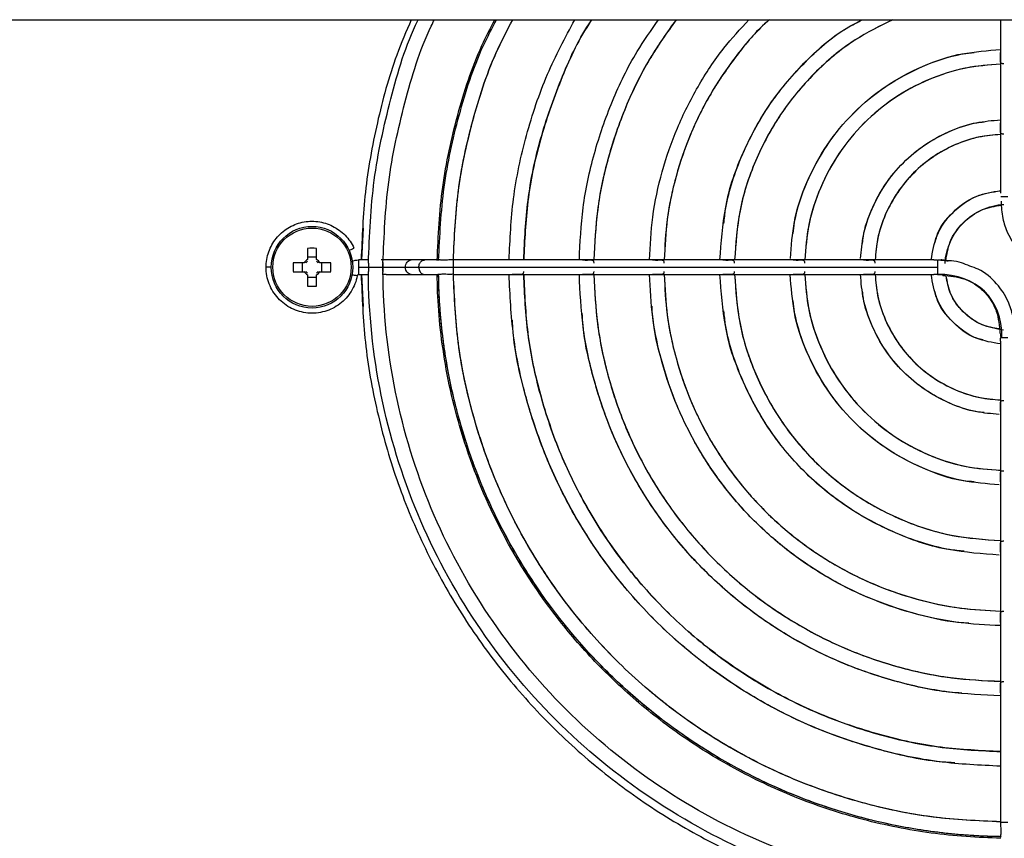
# Model space of a CAD drawing. Header units: millimetres. Extents: x 155400 to 158181, y 110641 to 115017.
# Tile 11 of 126: x 157076 to 157190, y 111559 to 111655. Entities that reach past the tile are written whole.
import ezdxf

# ---------------------------------------------------------------- set-up
doc = ezdxf.new("R2010")
doc.units = ezdxf.units.MM

msp = doc.modelspace()

# ---------------------------------------------------------------- linework, layer by layer
at = {"color": 7, "linetype": 'Continuous', "lineweight": 25}
for p, q in [((156923.79, 111654.73), (157217.36, 111654.73)), ((157189.72, 111654.73), (157189.72, 111642.73)), ((157189.72, 111642.73), (157189.72, 111634.54)), ((157115.52, 111630.48), (157115.32, 111626.78)), ((157109.05, 111628.12), (157109.05, 111626.83)), ((157110.08, 111626.83), (157110.08, 111628.12)), ((157110.08, 111627.08), (157109.05, 111627.08)), ((157116.15, 111626.78), (157114.98, 111626.78)), ((157121.13, 111626.78), (157117.63, 111626.78)), ((157122.7, 111626.78), (157121.13, 111626.78)), ((157123.43, 111626.78), (157122.7, 111626.78)), ((157123.96, 111626.78), (157123.43, 111626.78)), ((157124.1, 111626.78), (157123.96, 111626.78)), ((157126, 111626.78), (157125.69, 111626.78)), ((157132.86, 111626.78), (157126, 111626.78)), ((157141.04, 111626.78), (157132.86, 111626.78)), ((157149.22, 111626.78), (157141.04, 111626.78)), ((157157.4, 111626.78), (157149.22, 111626.78)), ((157165.58, 111626.78), (157157.4, 111626.78)), ((157173.77, 111626.78), (157165.58, 111626.78)), ((157181.97, 111626.78), (157173.77, 111626.78)), ((157183.11, 111626.74), (157183.61, 111626.63)), ((157108.67, 111626.44), (157107.38, 111626.44)), ((157108.42, 111626.44), (157108.42, 111625.41)), ((157111.76, 111626.44), (157110.47, 111626.44)), ((157110.72, 111625.41), (157110.72, 111626.44)), ((157114.98, 111625.93), (157116.14, 111625.93)), ((157117.81, 111625.93), (157117.82, 111625.93)), ((157120.44, 111625.93), (157122.01, 111625.93)), ((157126, 111625.93), (157182.4, 111625.93)), ((157107.38, 111625.41), (157108.67, 111625.41)), ((157109.05, 111625.03), (157109.05, 111623.74)), ((157109.05, 111624.77), (157110.08, 111624.77)), ((157110.08, 111623.74), (157110.08, 111625.03)), ((157110.47, 111625.41), (157111.76, 111625.41)), ((157114.98, 111625.08), (157116.15, 111625.08)), ((157115.32, 111625.08), (157115.52, 111621.37)), ((157118.19, 111625.09), (157117.82, 111625.08)), ((157118.19, 111625.08), (157121.13, 111625.08)), ((157121.13, 111625.08), (157122.7, 111625.08)), ((157122.7, 111625.08), (157123.83, 111625.08)), ((157123.83, 111625.08), (157123.97, 111625.08)), ((157123.97, 111625.08), (157124.12, 111625.08)), ((157124.12, 111625.08), (157124.35, 111625.08)), ((157126, 111625.08), (157132.86, 111625.08)), ((157132.86, 111625.08), (157141.04, 111625.08)), ((157141.04, 111625.08), (157149.22, 111625.08)), ((157149.22, 111625.08), (157157.4, 111625.08)), ((157157.4, 111625.08), (157165.58, 111625.08)), ((157165.58, 111625.08), (157173.77, 111625.08)), ((157173.77, 111625.08), (157181.97, 111625.08)), ((157189.72, 111617.32), (157189.72, 111609.12)), ((157189.72, 111609.12), (157189.72, 111600.94)), ((157189.72, 111600.94), (157189.72, 111592.75)), ((157189.72, 111592.75), (157189.72, 111584.57)), ((157189.72, 111584.57), (157189.72, 111576.4)), ((157189.72, 111576.4), (157189.72, 111568.21)), ((157189.72, 111568.21), (157189.72, 111561.36)), ((157189.72, 111561.36), (157189.72, 111561.04))]:
    msp.add_line(p, q, dxfattribs=at)
for radius in [4.75, 4.56]:
    msp.add_circle((157109.57, 111625.93), radius, dxfattribs=at)
for centre, radius, start, end in [((157109.57, 111610.52), 17.61, 88.3239, 91.6761), ((157109.57, 111625.93), 1.04, 119.7494, 150.2506), ((157109.57, 111625.93), 1.04, 29.7494, 60.2506), ((157124.98, 111625.93), 17.61, 178.3239, 181.6761), ((157109.57, 111625.93), 0.875, 126.0664, 143.9336), ((157109.57, 111625.93), 0.875, 36.0664, 53.9336), ((157094.16, 111625.93), 17.61, 358.3239, 1.6761), ((157109.57, 111625.93), 1.04, 209.7494, 240.2506), ((157109.57, 111625.93), 0.875, 216.0664, 233.9336), ((157109.57, 111625.93), 1.04, 299.7494, 330.2506), ((157109.57, 111625.93), 0.875, 306.0664, 323.9336), ((157109.57, 111641.34), 17.61, 268.3239, 271.6761)]:
    msp.add_arc(centre, radius, start, end, dxfattribs=at)
for points, knots in [([(157121.12, 111654.73), (157120.54, 111653.37), (157118.87, 111649.49), (157117.07, 111642.76), (157115.6, 111634.78), (157115.4, 111629.41), (157115.29, 111626.78)], [0, 0, 0, 0, 0.154858, 0.440085, 0.725311, 1, 1, 1, 1]), ([(157116.13, 111626.41), (157116.26, 111629.63), (157116.53, 111636.08), (157118.64, 111645.52), (157120.47, 111651.79), (157121.91, 111654.7), (157121.93, 111654.73)], [0, 0, 0, 0, 0.332145, 0.664289, 0.996434, 1, 1, 1, 1]), ([(157117.83, 111626.41), (157117.96, 111629.56), (157118.22, 111635.86), (157120.28, 111645.08), (157122.16, 111651.43), (157123.7, 111654.49), (157123.82, 111654.73)], [0, 0, 0, 0, 0.3237854, 0.6475708, 0.9713562, 1, 1, 1, 1]), ([(157124.14, 111626.73), (157124.27, 111629.58), (157124.55, 111635.29), (157126.41, 111643.67), (157128.5, 111650.21), (157130.33, 111653.74), (157130.85, 111654.73)], [0, 0, 0, 0, 0.2946124, 0.5895335, 0.8841344, 1, 1, 1, 1]), ([(157124.31, 111626.72), (157124.44, 111629.57), (157124.72, 111635.27), (157126.57, 111643.62), (157128.66, 111650.17), (157130.51, 111653.72), (157131.04, 111654.73)], [0, 0, 0, 0, 0.293861, 0.587723, 0.881584, 1, 1, 1, 1]), ([(157126.03, 111626.76), (157126.15, 111629.43), (157126.39, 111634.9), (157128.16, 111642.98), (157130.31, 111649.7), (157132.27, 111653.45), (157132.93, 111654.73)], [0, 0, 0, 0, 0.275666, 0.563448, 0.85123, 1, 1, 1, 1]), ([(157126.03, 111626.76), (157126.15, 111629.39), (157126.38, 111634.83), (157128.13, 111642.89), (157130.28, 111649.65), (157132.25, 111653.43), (157132.93, 111654.73)], [0, 0, 0, 0, 0.2716041, 0.5602083, 0.8488126, 1, 1, 1, 1]), ([(157132.51, 111626.78), (157132.62, 111629.16), (157132.84, 111634.05), (157134.41, 111641.31), (157136.75, 111648.33), (157139.04, 111652.64), (157140.15, 111654.73)], [0, 0, 0, 0, 0.244178, 0.500951, 0.757723, 1, 1, 1, 1]), ([(157134.21, 111626.78), (157134.32, 111629.09), (157134.54, 111633.83), (157136.03, 111640.88), (157138.47, 111647.76), (157140.56, 111652.41), (157142.03, 111654.58), (157142.13, 111654.73)], [0, 0, 0, 0, 0.235771, 0.484093, 0.732415, 0.980737, 1, 1, 1, 1]), ([(157142.13, 111654.73), (157142.02, 111654.56), (157140.53, 111652.37), (157138.44, 111647.69), (157136, 111640.79), (157134.53, 111633.76), (157134.32, 111629.05), (157134.21, 111626.78)], [0, 0, 0, 0, 0.020879, 0.270025, 0.519171, 0.768317, 1, 1, 1, 1]), ([(157140.69, 111626.78), (157140.78, 111628.8), (157140.98, 111632.98), (157142.32, 111639.2), (157144.43, 111645.3), (157146.96, 111650.54), (157149.06, 111653.52), (157149.92, 111654.73)], [0, 0, 0, 0, 0.2033854, 0.4191082, 0.634831, 0.8505538, 1, 1, 1, 1]), ([(157151.96, 111654.73), (157150.9, 111653.24), (157148.64, 111650.05), (157146, 111644.65), (157143.96, 111638.75), (157142.68, 111632.76), (157142.48, 111628.73), (157142.39, 111626.78)], [0, 0, 0, 0, 0.182883, 0.390233, 0.597583, 0.804932, 1, 1, 1, 1]), ([(157151.95, 111654.73), (157150.89, 111653.23), (157148.61, 111650.02), (157145.97, 111644.58), (157143.93, 111638.66), (157142.66, 111632.69), (157142.48, 111628.69), (157142.39, 111626.78)], [0, 0, 0, 0, 0.18439, 0.392565, 0.60074, 0.808915, 1, 1, 1, 1]), ([(157148.87, 111626.78), (157148.95, 111628.45), (157149.12, 111631.91), (157150.24, 111637.07), (157151.99, 111642.17), (157154.42, 111646.99), (157157.21, 111651.24), (157159.43, 111653.65), (157160.44, 111654.73)], [0, 0, 0, 0, 0.161809, 0.335531, 0.509253, 0.682975, 0.856697, 1, 1, 1, 1]), ([(157162.83, 111654.73), (157162.64, 111654.57), (157161.15, 111653.28), (157158.8, 111650.4), (157155.88, 111646.15), (157153.57, 111641.51), (157151.89, 111636.63), (157150.81, 111631.69), (157150.65, 111628.37), (157150.57, 111626.78)], [0, 0, 0, 0, 0.023915, 0.188559, 0.353203, 0.517846, 0.68249, 0.847134, 1, 1, 1, 1]), ([(157162.82, 111654.73), (157162.63, 111654.57), (157161.14, 111653.28), (157158.78, 111650.39), (157155.85, 111646.11), (157153.54, 111641.45), (157151.86, 111636.54), (157150.8, 111631.62), (157150.64, 111628.33), (157150.57, 111626.78)], [0, 0, 0, 0, 0.023796, 0.189228, 0.354659, 0.520091, 0.685523, 0.850955, 1, 1, 1, 1]), ([(157157.06, 111626.78), (157157.2, 111628.81), (157157.5, 111632.99), (157159.49, 111639.07), (157162.55, 111644.8), (157166.72, 111649.76), (157170.49, 111653.12), (157173.01, 111654.42), (157173.62, 111654.73)], [0, 0, 0, 0, 0.179304, 0.369506, 0.559708, 0.74991, 0.940112, 1, 1, 1, 1]), ([(157157.53, 111631.01), (157157.58, 111631.58), (157157.82, 111634.31), (157159.5, 111639), (157162.52, 111644.77), (157166.73, 111649.75), (157170.51, 111653.13), (157173.03, 111654.43), (157173.62, 111654.73)], [0, 0, 0, 0, 0.058082, 0.276696, 0.495309, 0.713923, 0.932537, 1, 1, 1, 1]), ([(157177.17, 111654.73), (157175.67, 111653.99), (157172.34, 111652.34), (157167.92, 111648.58), (157163.98, 111643.84), (157161.07, 111638.42), (157159.18, 111632.66), (157158.9, 111628.7), (157158.76, 111626.78)], [0, 0, 0, 0, 0.141801, 0.31554, 0.48928, 0.663019, 0.836758, 1, 1, 1, 1]), ([(157177.17, 111654.73), (157175.68, 111654), (157172.35, 111652.35), (157167.91, 111648.58), (157163.95, 111643.82), (157161.03, 111638.35), (157159.16, 111632.6), (157158.9, 111628.66), (157158.77, 111626.78)], [0, 0, 0, 0, 0.140839, 0.315591, 0.490343, 0.665095, 0.839847, 1, 1, 1, 1]), ([(157165.26, 111626.95), (157165.37, 111628.39), (157165.6, 111631.44), (157167.09, 111635.92), (157169.4, 111640.22), (157172.52, 111643.99), (157176.28, 111647.1), (157180.58, 111649.42), (157185.11, 111650.91), (157188.23, 111651.15), (157189.72, 111651.26)], [0, 0, 0, 0, 0.11369, 0.2417, 0.36971, 0.49772, 0.62573, 0.75374, 0.88175, 1, 1, 1, 1]), ([(157165.59, 111629.85), (157165.63, 111630.28), (157165.82, 111632.33), (157167.09, 111635.85), (157169.38, 111640.19), (157172.52, 111643.98), (157176.31, 111647.13), (157180.65, 111649.41), (157184.17, 111650.68), (157186.22, 111650.87), (157186.65, 111650.91)], [0, 0, 0, 0, 0.040148, 0.193432, 0.346716, 0.5, 0.653284, 0.806568, 0.959852, 1, 1, 1, 1]), ([(157190.09, 111649.61), (157190.04, 111649.61), (157189.95, 111649.61), (157189.84, 111649.63), (157189.77, 111649.7), (157189.73, 111649.79), (157189.72, 111649.93), (157189.73, 111650.1), (157189.73, 111650.29), (157189.74, 111650.45), (157189.73, 111650.61), (157189.73, 111650.78), (157189.73, 111650.88), (157189.73, 111650.92)], [0, 0, 0, 0, 0.092756, 0.182571, 0.274218, 0.372182, 0.452656, 0.557687, 0.677337, 0.743493, 0.813027, 0.929108, 1, 1, 1, 1]), ([(157189.72, 111649.56), (157188.34, 111649.46), (157185.45, 111649.23), (157181.23, 111647.84), (157177.23, 111645.68), (157173.73, 111642.78), (157170.83, 111639.27), (157168.67, 111635.27), (157167.27, 111631.05), (157167.05, 111628.16), (157166.94, 111626.78)], [0, 0, 0, 0, 0.117164, 0.244776, 0.372388, 0.5, 0.627612, 0.755224, 0.882836, 1, 1, 1, 1]), ([(157189.72, 111649.56), (157188.38, 111649.46), (157185.51, 111649.25), (157181.3, 111647.87), (157177.26, 111645.7), (157173.72, 111642.78), (157170.8, 111639.24), (157168.63, 111635.2), (157167.25, 111630.99), (157167.04, 111628.13), (157166.95, 111626.78)], [0, 0, 0, 0, 0.114102, 0.242735, 0.371367, 0.5, 0.628633, 0.757265, 0.885898, 1, 1, 1, 1]), ([(157173.44, 111626.95), (157173.52, 111627.85), (157173.69, 111629.84), (157174.69, 111632.77), (157176.25, 111635.64), (157178.34, 111638.17), (157180.86, 111640.25), (157183.73, 111641.81), (157186.72, 111642.83), (157188.76, 111643), (157189.72, 111643.08)], [0, 0, 0, 0, 0.107864, 0.23742, 0.366977, 0.496534, 0.62609, 0.755647, 0.885204, 1, 1, 1, 1]), ([(157173.66, 111628.7), (157173.69, 111628.98), (157173.82, 111630.35), (157174.68, 111632.7), (157176.22, 111635.62), (157178.34, 111638.16), (157180.89, 111640.28), (157183.8, 111641.82), (157186.15, 111642.68), (157187.52, 111642.82), (157187.8, 111642.84)], [0, 0, 0, 0, 0.039099, 0.192733, 0.346366, 0.5, 0.653634, 0.807267, 0.960901, 1, 1, 1, 1]), ([(157190.09, 111641.43), (157190.04, 111641.43), (157189.95, 111641.42), (157189.84, 111641.45), (157189.77, 111641.51), (157189.73, 111641.61), (157189.72, 111641.75), (157189.73, 111641.92), (157189.73, 111642.1), (157189.74, 111642.27), (157189.73, 111642.43), (157189.73, 111642.6), (157189.73, 111642.7), (157189.73, 111642.73)], [0, 0, 0, 0, 0.094792, 0.18675, 0.277257, 0.372375, 0.4528, 0.558004, 0.677792, 0.743943, 0.814938, 0.929648, 1, 1, 1, 1]), ([(157189.72, 111641.38), (157188.88, 111641.3), (157187.05, 111641.14), (157184.38, 111640.23), (157181.81, 111638.83), (157179.55, 111636.96), (157177.67, 111634.69), (157176.27, 111632.12), (157175.36, 111629.45), (157175.2, 111627.63), (157175.12, 111626.78)], [0, 0, 0, 0, 0.112705, 0.241804, 0.370902, 0.5, 0.629098, 0.758196, 0.887295, 1, 1, 1, 1]), ([(157189.72, 111641.37), (157188.91, 111641.31), (157187.11, 111641.16), (157184.45, 111640.27), (157181.83, 111638.86), (157179.54, 111636.96), (157177.64, 111634.67), (157176.23, 111632.06), (157175.34, 111629.39), (157175.19, 111627.59), (157175.13, 111626.78)], [0, 0, 0, 0, 0.10791, 0.238607, 0.369303, 0.5, 0.630697, 0.761393, 0.89209, 1, 1, 1, 1]), ([(157181.65, 111626.78), (157181.81, 111627.74), (157182.15, 111629.81), (157184.07, 111632.43), (157186.7, 111634.35), (157188.76, 111634.69), (157189.72, 111634.85)], [0, 0, 0, 0, 0.2347266, 0.5, 0.7652734, 1, 1, 1, 1]), ([(157182.13, 111628.79), (157182.18, 111629.04), (157182.45, 111630.4), (157184.11, 111632.42), (157186.71, 111634.37), (157188.78, 111634.68), (157189.72, 111634.83)], [0, 0, 0, 0, 0.0739944, 0.3996508, 0.7253072, 1, 1, 1, 1]), ([(157190.57, 111634.11), (157190.48, 111634.11), (157190.38, 111634.11), (157190.19, 111634.11), (157190.1, 111634.11), (157189.87, 111634.11), (157189.77, 111634.11), (157189.74, 111634.11)], [0, 0, 0, 0, 0.25, 0.25, 0.5, 0.5, 1, 1, 1, 1]), ([(157189.78, 111633.61), (157189.82, 111632.94), (157189.89, 111631.67), (157190.57, 111629.68), (157191.83, 111627.7), (157193.48, 111626.32), (157194.68, 111625.9), (157195.01, 111625.79)], [0, 0, 0, 0, 0.199525, 0.377271, 0.622704, 0.894615, 1, 1, 1, 1]), ([(157183.26, 111626.38), (157183.31, 111627.26), (157183.53, 111628.13), (157184.26, 111629.74), (157184.77, 111630.48), (157186.02, 111631.73), (157186.76, 111632.25), (157188.37, 111632.97), (157189.24, 111633.19), (157190.12, 111633.24)], [0, 0, 0, 0, 0.25, 0.25, 0.5, 0.5, 0.75, 0.75, 1, 1, 1, 1]), ([(157183.35, 111626.68), (157183.47, 111627.43), (157183.73, 111629.09), (157185.29, 111631.21), (157187.42, 111632.77), (157189.07, 111633.03), (157189.83, 111633.15)], [0, 0, 0, 0, 0.226497, 0.499583, 0.772668, 1, 1, 1, 1]), ([(157104.22, 111625.93), (157104.22, 111626.53), (157104.33, 111627.14), (157104.73, 111628.28), (157105.03, 111628.81), (157105.79, 111629.75), (157106.25, 111630.16), (157107.27, 111630.8), (157107.84, 111631.03), (157109.02, 111631.28), (157109.64, 111631.31), (157110.84, 111631.16), (157111.42, 111630.98), (157112.51, 111630.44), (157113, 111630.08), (157113.84, 111629.21), (157114.19, 111628.71), (157114.44, 111628.16)], [0, 0, 0, 0, 0.125, 0.125, 0.25, 0.25, 0.375, 0.375, 0.5, 0.5, 0.625, 0.625, 0.75, 0.75, 0.875, 0.875, 1, 1, 1, 1]), ([(157113.89, 111627.9), (157114.05, 111627.98), (157114.19, 111628.04), (157114.38, 111628.13), (157114.44, 111628.16), (157114.44, 111628.16)], [0, 0, 0, 0, 0.5, 0.5, 1, 1, 1, 1]), ([(157114.98, 111626.78), (157114.98, 111626.78), (157114.98, 111626.69), (157114.98, 111626.37), (157114.98, 111626.15), (157114.98, 111625.93)], [0, 0, 0, 0, 0.5, 0.5, 1, 1, 1, 1]), ([(157120.44, 111625.93), (157120.44, 111626.15), (157120.51, 111626.37), (157120.77, 111626.69), (157120.95, 111626.78), (157121.13, 111626.78)], [0, 0, 0, 0, 0.5, 0.5, 1, 1, 1, 1]), ([(157122.01, 111625.93), (157122.01, 111626), (157122.02, 111626.15), (157122.09, 111626.36), (157122.2, 111626.54), (157122.35, 111626.67), (157122.52, 111626.76), (157122.64, 111626.77), (157122.7, 111626.78)], [0, 0, 0, 0, 0.166987, 0.333974, 0.500961, 0.667948, 0.834935, 1, 1, 1, 1]), ([(157125.69, 111626.78), (157125.67, 111626.78), (157125.61, 111626.78), (157125.44, 111626.77), (157125.22, 111626.75), (157124.99, 111626.74), (157124.83, 111626.74), (157124.68, 111626.75), (157124.55, 111626.76), (157124.44, 111626.78), (157124.37, 111626.78), (157124.32, 111626.77), (157124.31, 111626.74), (157124.31, 111626.72)], [0, 0, 0, 0, 0.037842, 0.12659, 0.300498, 0.388116, 0.474378, 0.561154, 0.650309, 0.738239, 0.825117, 0.913876, 1, 1, 1, 1]), ([(157126, 111626.77), (157126, 111626.77), (157126, 111626.78), (157126, 111626.73), (157126, 111626.61), (157126, 111626.42), (157126, 111626.18), (157126, 111626.01), (157126, 111625.93)], [0, 0, 0, 0, 0.0390197, 0.2312157, 0.4234118, 0.6156079, 0.8078039, 1, 1, 1, 1]), ([(157141.04, 111626.78), (157141.08, 111626.78), (157141.18, 111626.78), (157141.35, 111626.77), (157141.51, 111626.76), (157141.68, 111626.77), (157141.86, 111626.77), (157142.03, 111626.78), (157142.17, 111626.77), (157142.26, 111626.73), (157142.33, 111626.66), (157142.36, 111626.55), (157142.36, 111626.46), (157142.36, 111626.41)], [0, 0, 0, 0, 0.071557, 0.188898, 0.257177, 0.323633, 0.442845, 0.547989, 0.628694, 0.723418, 0.814463, 0.906014, 1, 1, 1, 1]), ([(157149.22, 111626.78), (157149.26, 111626.78), (157149.36, 111626.78), (157149.53, 111626.77), (157149.69, 111626.76), (157149.86, 111626.77), (157150.04, 111626.77), (157150.21, 111626.78), (157150.35, 111626.77), (157150.44, 111626.73), (157150.51, 111626.66), (157150.54, 111626.55), (157150.54, 111626.46), (157150.54, 111626.41)], [0, 0, 0, 0, 0.071439, 0.188544, 0.257071, 0.323422, 0.442775, 0.54794, 0.628648, 0.723382, 0.814421, 0.905962, 1, 1, 1, 1]), ([(157157.4, 111626.78), (157157.44, 111626.78), (157157.54, 111626.78), (157157.71, 111626.77), (157157.87, 111626.76), (157158.04, 111626.77), (157158.22, 111626.77), (157158.39, 111626.78), (157158.52, 111626.77), (157158.62, 111626.73), (157158.69, 111626.66), (157158.72, 111626.55), (157158.72, 111626.46), (157158.72, 111626.41)], [0, 0, 0, 0, 0.071265, 0.188001, 0.256915, 0.323135, 0.442671, 0.547873, 0.628581, 0.723329, 0.814358, 0.905884, 1, 1, 1, 1]), ([(157165.58, 111626.78), (157165.62, 111626.78), (157165.72, 111626.78), (157165.89, 111626.77), (157166.05, 111626.76), (157166.22, 111626.77), (157166.4, 111626.77), (157166.57, 111626.78), (157166.71, 111626.77), (157166.8, 111626.73), (157166.87, 111626.66), (157166.9, 111626.55), (157166.9, 111626.46), (157166.9, 111626.41)], [0, 0, 0, 0, 0.070982, 0.187069, 0.256662, 0.322736, 0.442503, 0.547773, 0.628472, 0.723246, 0.814253, 0.905754, 1, 1, 1, 1]), ([(157173.77, 111626.78), (157173.81, 111626.78), (157173.91, 111626.78), (157174.07, 111626.77), (157174.23, 111626.76), (157174.4, 111626.77), (157174.59, 111626.77), (157174.76, 111626.78), (157174.89, 111626.77), (157174.99, 111626.73), (157175.05, 111626.66), (157175.08, 111626.55), (157175.08, 111626.46), (157175.08, 111626.41)], [0, 0, 0, 0, 0.070444, 0.18514, 0.256184, 0.322249, 0.442181, 0.54762, 0.628269, 0.723094, 0.814049, 0.90549, 1, 1, 1, 1]), ([(157181.97, 111626.78), (157182, 111626.78), (157182.09, 111626.78), (157182.24, 111626.77), (157182.35, 111626.77), (157182.4, 111626.76)], [0, 0, 0, 0, 0.232213, 0.716922, 1, 1, 1, 1]), ([(157183.11, 111626.74), (157183.09, 111626.74), (157183.06, 111626.75), (157183, 111626.76), (157182.94, 111626.77), (157182.87, 111626.77), (157182.76, 111626.77), (157182.6, 111626.76), (157182.46, 111626.76), (157182.4, 111626.76)], [0, 0, 0, 0, 0.101266, 0.200723, 0.299693, 0.399357, 0.500773, 0.751589, 1, 1, 1, 1]), ([(157182.4, 111626.76), (157182.4, 111626.73), (157182.4, 111626.58), (157182.4, 111626.32), (157182.4, 111626.13), (157182.4, 111626.03), (157182.4, 111625.93)], [0, 0, 0, 0, 0.5, 0.75, 0.75, 1, 1, 1, 1]), ([(157186.14, 111626.07), (157185.82, 111626.2), (157184.76, 111626.66), (157183.59, 111626.7), (157182.77, 111626.73)], [0, 0, 0, 0, 0.2948765, 1, 1, 1, 1]), ([(157114.84, 111624.95), (157114.72, 111624.31), (157114.47, 111623.68), (157113.78, 111622.56), (157113.33, 111622.06), (157112.28, 111621.26), (157111.68, 111620.96), (157110.41, 111620.6), (157109.74, 111620.54), (157108.43, 111620.66), (157107.78, 111620.84), (157106.6, 111621.43), (157106.07, 111621.83), (157105.18, 111622.81), (157104.82, 111623.38), (157104.35, 111624.61), (157104.22, 111625.27), (157104.22, 111625.93)], [0, 0, 0, 0, 0.125, 0.125, 0.25, 0.25, 0.375, 0.375, 0.5, 0.5, 0.625, 0.625, 0.75, 0.75, 0.875, 0.875, 1, 1, 1, 1]), ([(157104.82, 111625.93), (157104.65, 111625.93), (157104.5, 111625.93), (157104.28, 111625.93), (157104.22, 111625.93), (157104.22, 111625.93)], [0, 0, 0, 0, 0.5, 0.5, 1, 1, 1, 1]), ([(157114.98, 111625.93), (157114.98, 111625.71), (157114.98, 111625.48), (157114.98, 111625.17), (157114.98, 111625.08), (157114.98, 111625.08)], [0, 0, 0, 0, 0.5, 0.5, 1, 1, 1, 1]), ([(157116.13, 111626.41), (157116.13, 111626.39), (157116.13, 111626.34), (157116.13, 111626.26), (157116.13, 111626.17), (157116.14, 111626.06), (157116.14, 111625.97), (157116.14, 111625.93)], [0, 0, 0, 0, 0.166888, 0.333046, 0.500145, 0.750806, 1, 1, 1, 1]), ([(157116.14, 111625.93), (157116.14, 111625.9), (157116.14, 111625.84), (157116.13, 111625.76), (157116.13, 111625.66), (157116.13, 111625.55), (157116.13, 111625.48), (157116.13, 111625.45)], [0, 0, 0, 0, 0.166333, 0.332473, 0.500149, 0.750171, 1, 1, 1, 1]), ([(157116.14, 111625.93), (157116.17, 111625.93), (157116.28, 111625.93), (157116.58, 111625.93), (157116.78, 111625.93), (157117.17, 111625.93), (157117.37, 111625.93), (157117.67, 111625.93), (157117.78, 111625.93), (157117.81, 111625.93)], [0, 0, 0, 0, 0.25, 0.25, 0.5, 0.5, 0.75, 0.75, 1, 1, 1, 1]), ([(157117.81, 111625.93), (157117.81, 111625.96), (157117.81, 111626.01), (157117.81, 111626.1), (157117.82, 111626.18), (157117.82, 111626.26), (157117.82, 111626.31), (157117.82, 111626.34)], [0, 0, 0, 0, 0.201126, 0.399609, 0.597527, 0.796974, 1, 1, 1, 1]), ([(157117.82, 111625.52), (157117.82, 111625.54), (157117.82, 111625.59), (157117.82, 111625.67), (157117.81, 111625.76), (157117.81, 111625.84), (157117.81, 111625.9), (157117.81, 111625.93)], [0, 0, 0, 0, 0.2030256, 0.4024728, 0.6003906, 0.7988742, 1, 1, 1, 1]), ([(157117.82, 111625.93), (157118.33, 111625.93), (157118.84, 111625.93), (157119.74, 111625.93), (157120.14, 111625.93), (157120.44, 111625.93)], [0, 0, 0, 0, 0.5, 0.5, 1, 1, 1, 1]), ([(157121.13, 111625.08), (157120.95, 111625.08), (157120.77, 111625.17), (157120.51, 111625.48), (157120.44, 111625.71), (157120.44, 111625.93)], [0, 0, 0, 0, 0.5, 0.5, 1, 1, 1, 1]), ([(157122.01, 111625.93), (157122.46, 111625.93), (157123.06, 111625.93), (157124.45, 111625.93), (157125.22, 111625.93), (157126, 111625.93)], [0, 0, 0, 0, 0.5, 0.5, 1, 1, 1, 1]), ([(157122.01, 111625.93), (157122.01, 111625.85), (157122.02, 111625.7), (157122.09, 111625.5), (157122.2, 111625.32), (157122.35, 111625.18), (157122.52, 111625.09), (157122.64, 111625.08), (157122.7, 111625.08)], [0, 0, 0, 0, 0.166987, 0.333974, 0.500961, 0.667948, 0.834935, 1, 1, 1, 1]), ([(157126, 111625.93), (157126, 111625.84), (157126, 111625.67), (157126, 111625.44), (157126, 111625.25), (157126, 111625.13), (157126, 111625.07), (157126, 111625.08), (157126, 111625.08)], [0, 0, 0, 0, 0.192196, 0.384392, 0.576588, 0.768784, 0.96098, 1, 1, 1, 1]), ([(157191.37, 111618.25), (157191.33, 111618.92), (157191.26, 111620.18), (157190.58, 111622.18), (157189.32, 111624.15), (157187.67, 111625.54), (157186.47, 111625.95), (157186.14, 111626.07)], [0, 0, 0, 0, 0.199525, 0.377271, 0.622704, 0.894615, 1, 1, 1, 1]), ([(157114.24, 111625.06), (157114.41, 111625.03), (157114.56, 111625.01), (157114.78, 111624.97), (157114.84, 111624.95), (157114.84, 111624.95)], [0, 0, 0, 0, 0.5, 0.5, 1, 1, 1, 1]), ([(157114.98, 111625.08), (157114.95, 111625.08), (157114.91, 111625.07), (157114.86, 111625.02), (157114.84, 111624.99), (157114.84, 111624.95)], [0, 0, 0, 0, 0.5, 0.5, 1, 1, 1, 1]), ([(157115.29, 111625.08), (157115.4, 111622.45), (157115.61, 111617.08), (157117.04, 111609.09), (157119.29, 111601.19), (157122.41, 111593.59), (157126.33, 111586.37), (157131.01, 111579.62), (157136.39, 111573.42), (157142.42, 111567.84), (157149.02, 111562.95), (157156.12, 111558.82), (157163.6, 111555.42), (157168.85, 111553.87), (157171.47, 111553.09)], [0, 0, 0, 0, 0.0805024, 0.1640931, 0.2476838, 0.3312745, 0.4148652, 0.4984559, 0.5820466, 0.6656373, 0.7492279, 0.8328186, 0.9164093, 1, 1, 1, 1]), ([(157190.09, 111551.48), (157185.26, 111551.51), (157180.43, 111552.01), (157170.96, 111553.95), (157166.32, 111555.37), (157157.4, 111559.1), (157153.13, 111561.4), (157145.1, 111566.78), (157141.35, 111569.87), (157134.51, 111576.7), (157131.43, 111580.45), (157126.05, 111588.48), (157123.75, 111592.76), (157120.02, 111601.67), (157118.59, 111606.31), (157116.66, 111615.78), (157116.16, 111620.61), (157116.13, 111625.45)], [0, 0, 0, 0, 0.125, 0.125, 0.25, 0.25, 0.375, 0.375, 0.5, 0.5, 0.625, 0.625, 0.75, 0.75, 0.875, 0.875, 1, 1, 1, 1]), ([(157190.07, 111553.18), (157185.35, 111553.21), (157180.64, 111553.71), (157171.39, 111555.6), (157166.85, 111556.99), (157158.14, 111560.63), (157153.97, 111562.88), (157146.13, 111568.14), (157142.46, 111571.15), (157135.79, 111577.83), (157132.78, 111581.49), (157127.52, 111589.34), (157125.27, 111593.51), (157121.63, 111602.22), (157120.24, 111606.76), (157118.35, 111616.01), (157117.86, 111620.73), (157117.83, 111625.45)], [0, 0, 0, 0, 0.125, 0.125, 0.25, 0.25, 0.375, 0.375, 0.5, 0.5, 0.625, 0.625, 0.75, 0.75, 0.875, 0.875, 1, 1, 1, 1]), ([(157189.77, 111559.49), (157187.06, 111559.52), (157184.34, 111559.72), (157178.98, 111560.45), (157176.33, 111560.97), (157171.15, 111562.33), (157168.63, 111563.16), (157163.75, 111565.08), (157161.39, 111566.18), (157156.89, 111568.6), (157154.74, 111569.92), (157150.67, 111572.75), (157148.75, 111574.25), (157145.15, 111577.38), (157143.47, 111579.01), (157140.36, 111582.36), (157138.93, 111584.07), (157134.98, 111589.28), (157132.82, 111592.84), (157129.32, 111599.88), (157127.98, 111603.36), (157125.96, 111610.07), (157125.27, 111613.3), (157124.37, 111619.46), (157124.17, 111622.38), (157124.14, 111625.13)], [0, 0, 0, 0, 0.0625, 0.0625, 0.125, 0.125, 0.1875, 0.1875, 0.25, 0.25, 0.3125, 0.3125, 0.375, 0.375, 0.4375, 0.4375, 0.5, 0.5, 0.625, 0.625, 0.75, 0.75, 0.875, 0.875, 1, 1, 1, 1]), ([(157189.81, 111559.66), (157189.54, 111559.67), (157189.01, 111559.68), (157188.2, 111559.7), (157187.4, 111559.73), (157186.6, 111559.78), (157185.8, 111559.83), (157185.01, 111559.89), (157184.21, 111559.96), (157183.41, 111560.04), (157182.62, 111560.14), (157181.82, 111560.24), (157181.03, 111560.35), (157180.24, 111560.47), (157179.45, 111560.6), (157178.66, 111560.74), (157177.87, 111560.89), (157176.3, 111561.2), (157173.95, 111561.75), (157170.87, 111562.63), (157167.84, 111563.65), (157163.86, 111565.22), (157159.03, 111567.53), (157153.54, 111570.85), (157148.39, 111574.68), (157143.64, 111579), (157139.33, 111583.75), (157135.5, 111588.89), (157132.17, 111594.39), (157129.86, 111599.21), (157128.3, 111603.19), (157127.27, 111606.23), (157126.4, 111609.31), (157125.79, 111611.91), (157125.38, 111614.01), (157125.11, 111615.59), (157124.88, 111617.18), (157124.69, 111618.76), (157124.53, 111620.36), (157124.42, 111621.96), (157124.34, 111623.56), (157124.32, 111624.63), (157124.31, 111625.16)], [0, 0, 0, 0, 0.007834, 0.01566, 0.023479, 0.031292, 0.039101, 0.046907, 0.05471, 0.062512, 0.070314, 0.078118, 0.085923, 0.093733, 0.101547, 0.109366, 0.117193, 0.125027, 0.156316, 0.187532, 0.21875, 0.250043, 0.31253, 0.375022, 0.437509, 0.500001, 0.562488, 0.62498, 0.687467, 0.749959, 0.781248, 0.812465, 0.843682, 0.874975, 0.890635, 0.906267, 0.921881, 0.937486, 0.953091, 0.968706, 0.984339, 1, 1, 1, 1]), ([(157189.78, 111559.66), (157185.51, 111559.71), (157181.24, 111560.18), (157172.88, 111561.92), (157168.78, 111563.2), (157160.91, 111566.51), (157157.13, 111568.55), (157150.05, 111573.32), (157146.73, 111576.05), (157140.69, 111582.09), (157137.97, 111585.4), (157133.2, 111592.49), (157131.16, 111596.26), (157127.84, 111604.13), (157126.57, 111608.23), (157124.82, 111616.59), (157124.36, 111620.86), (157124.31, 111625.13)], [0, 0, 0, 0, 0.125, 0.125, 0.25, 0.25, 0.375, 0.375, 0.5, 0.5, 0.625, 0.625, 0.75, 0.75, 0.875, 0.875, 1, 1, 1, 1]), ([(157125.93, 111625.16), (157125.91, 111625.14), (157125.87, 111625.1), (157125.77, 111625.08), (157125.64, 111625.08), (157125.45, 111625.09), (157125.22, 111625.11), (157124.99, 111625.12), (157124.78, 111625.12), (157124.58, 111625.09), (157124.44, 111625.08), (157124.38, 111625.07), (157124.37, 111625.08), (157124.37, 111625.08)], [0, 0, 0, 0, 0.065364, 0.155675, 0.231217, 0.324191, 0.492268, 0.578271, 0.661222, 0.829242, 0.926059, 0.998159, 1, 1, 1, 1]), ([(157189.74, 111561.38), (157187.07, 111561.5), (157181.61, 111561.75), (157173.5, 111563.48), (157165.57, 111566.19), (157158.06, 111569.93), (157151.09, 111574.6), (157144.79, 111580.14), (157139.25, 111586.44), (157134.58, 111593.41), (157130.84, 111600.92), (157128.13, 111608.86), (157126.4, 111616.96), (157126.15, 111622.42), (157126.03, 111625.09)], [0, 0, 0, 0, 0.080392, 0.164318, 0.248243, 0.332169, 0.416094, 0.50002, 0.583946, 0.667871, 0.751797, 0.835722, 0.919648, 1, 1, 1, 1]), ([(157189.74, 111561.39), (157187.11, 111561.5), (157181.68, 111561.74), (157173.6, 111563.45), (157165.64, 111566.16), (157158.1, 111569.9), (157151.11, 111574.59), (157144.78, 111580.14), (157139.23, 111586.46), (157134.55, 111593.45), (157130.81, 111600.99), (157128.1, 111608.95), (157126.39, 111617.03), (157126.15, 111622.46), (157126.03, 111625.09)], [0, 0, 0, 0, 0.079205, 0.163368, 0.247531, 0.331694, 0.415857, 0.50002, 0.584183, 0.668346, 0.752509, 0.836672, 0.920835, 1, 1, 1, 1]), ([(157189.72, 111567.86), (157187.34, 111567.97), (157182.45, 111568.2), (157175.19, 111569.75), (157168.06, 111572.19), (157161.31, 111575.56), (157155.05, 111579.76), (157149.38, 111584.73), (157144.4, 111590.4), (157140.2, 111596.66), (157136.84, 111603.41), (157134.4, 111610.54), (157132.85, 111617.8), (157132.62, 111622.69), (157132.51, 111625.08)], [0, 0, 0, 0, 0.079899, 0.163919, 0.247939, 0.33196, 0.41598, 0.5, 0.58402, 0.66804, 0.752061, 0.836081, 0.920101, 1, 1, 1, 1]), ([(157134.18, 111625.45), (157134.18, 111625.4), (157134.18, 111625.3), (157134.15, 111625.2), (157134.09, 111625.12), (157133.99, 111625.09), (157133.85, 111625.08), (157133.68, 111625.08), (157133.5, 111625.09), (157133.33, 111625.09), (157133.17, 111625.09), (157133, 111625.08), (157132.9, 111625.08), (157132.86, 111625.08)], [0, 0, 0, 0, 0.092323, 0.182053, 0.273807, 0.371904, 0.452328, 0.557104, 0.676263, 0.742784, 0.810903, 0.928342, 1, 1, 1, 1]), ([(157189.72, 111569.56), (157187.41, 111569.67), (157182.67, 111569.89), (157175.63, 111571.4), (157168.71, 111573.77), (157162.16, 111577.03), (157156.08, 111581.11), (157150.59, 111585.94), (157145.76, 111591.44), (157141.68, 111597.51), (157138.42, 111604.06), (157136.05, 111610.98), (157134.54, 111618.03), (157134.32, 111622.77), (157134.21, 111625.08)], [0, 0, 0, 0, 0.0797934, 0.1638347, 0.247876, 0.3319174, 0.4159587, 0.5, 0.5840413, 0.6680826, 0.752124, 0.8361653, 0.9202066, 1, 1, 1, 1]), ([(157134.21, 111625.08), (157134.31, 111622.81), (157134.52, 111618.1), (157136.02, 111611.07), (157138.38, 111604.13), (157141.65, 111597.55), (157145.74, 111591.45), (157150.58, 111585.94), (157156.1, 111581.09), (157162.2, 111577.01), (157168.77, 111573.74), (157175.72, 111571.37), (157182.74, 111569.88), (157187.45, 111569.67), (157189.72, 111569.57)], [0, 0, 0, 0, 0.078408, 0.162727, 0.247045, 0.331363, 0.415682, 0.5, 0.584318, 0.668637, 0.752955, 0.837273, 0.921592, 1, 1, 1, 1]), ([(157189.72, 111576.04), (157187.7, 111576.14), (157183.52, 111576.34), (157177.31, 111577.67), (157171.2, 111579.77), (157165.41, 111582.66), (157160.04, 111586.26), (157155.18, 111590.53), (157150.91, 111595.39), (157147.31, 111600.76), (157144.42, 111606.55), (157142.32, 111612.66), (157140.98, 111618.87), (157140.78, 111623.05), (157140.69, 111625.08)], [0, 0, 0, 0, 0.079324, 0.163459, 0.247594, 0.331729, 0.415865, 0.5, 0.584135, 0.668271, 0.752406, 0.836541, 0.920676, 1, 1, 1, 1]), ([(157142.36, 111625.45), (157142.36, 111625.4), (157142.36, 111625.3), (157142.33, 111625.2), (157142.27, 111625.12), (157142.17, 111625.09), (157142.03, 111625.08), (157141.86, 111625.08), (157141.68, 111625.09), (157141.51, 111625.09), (157141.35, 111625.09), (157141.18, 111625.08), (157141.08, 111625.08), (157141.04, 111625.08)], [0, 0, 0, 0, 0.092377, 0.182117, 0.273858, 0.371937, 0.452364, 0.557156, 0.676422, 0.742857, 0.81115, 0.928427, 1, 1, 1, 1]), ([(157142.39, 111625.08), (157142.48, 111623.12), (157142.68, 111619.1), (157143.97, 111613.1), (157145.99, 111607.2), (157148.78, 111601.61), (157152.26, 111596.43), (157156.38, 111591.74), (157161.08, 111587.62), (157166.26, 111584.14), (157171.85, 111581.35), (157177.75, 111579.32), (157183.74, 111578.03), (157187.77, 111577.83), (157189.72, 111577.74)], [0, 0, 0, 0, 0.079179, 0.163343, 0.247507, 0.331672, 0.415836, 0.5, 0.584164, 0.668328, 0.752493, 0.836657, 0.920821, 1, 1, 1, 1]), ([(157142.39, 111625.08), (157142.48, 111623.16), (157142.66, 111619.17), (157143.94, 111613.19), (157145.96, 111607.27), (157148.75, 111601.65), (157152.25, 111596.45), (157156.38, 111591.73), (157161.09, 111587.6), (157166.3, 111584.11), (157171.91, 111581.31), (157177.84, 111579.29), (157183.81, 111578.01), (157187.81, 111577.83), (157189.72, 111577.75)], [0, 0, 0, 0, 0.077553, 0.162043, 0.246532, 0.331021, 0.415511, 0.5, 0.584489, 0.668979, 0.753468, 0.837957, 0.922447, 1, 1, 1, 1]), ([(157189.72, 111584.22), (157188.05, 111584.3), (157184.59, 111584.48), (157179.43, 111585.59), (157174.33, 111587.35), (157169.51, 111589.76), (157165.03, 111592.77), (157160.98, 111596.33), (157157.42, 111600.38), (157154.41, 111604.86), (157152, 111609.69), (157150.24, 111614.78), (157149.12, 111619.94), (157148.95, 111623.41), (157148.87, 111625.08)], [0, 0, 0, 0, 0.078516, 0.162813, 0.24711, 0.331407, 0.415703, 0.5, 0.584297, 0.668593, 0.75289, 0.837187, 0.921484, 1, 1, 1, 1]), ([(157150.54, 111625.45), (157150.54, 111625.4), (157150.54, 111625.3), (157150.51, 111625.19), (157150.44, 111625.12), (157150.34, 111625.09), (157150.21, 111625.08), (157150.04, 111625.08), (157149.86, 111625.09), (157149.69, 111625.09), (157149.53, 111625.09), (157149.36, 111625.08), (157149.26, 111625.08), (157149.22, 111625.08)], [0, 0, 0, 0, 0.094497, 0.186701, 0.277163, 0.371947, 0.452382, 0.557204, 0.676612, 0.742944, 0.811491, 0.928541, 1, 1, 1, 1]), ([(157150.57, 111625.08), (157150.65, 111623.48), (157150.81, 111620.17), (157151.89, 111615.23), (157153.57, 111610.34), (157155.88, 111605.71), (157158.77, 111601.42), (157162.18, 111597.54), (157166.07, 111594.12), (157170.36, 111591.24), (157174.99, 111588.92), (157179.87, 111587.24), (157184.81, 111586.17), (157188.13, 111586), (157189.72, 111585.92)], [0, 0, 0, 0, 0.078306, 0.1626448, 0.2469836, 0.3313224, 0.4156612, 0.5, 0.5843388, 0.6686776, 0.7530164, 0.8373552, 0.921694, 1, 1, 1, 1]), ([(157150.57, 111625.08), (157150.64, 111623.52), (157150.8, 111620.24), (157151.86, 111615.32), (157153.54, 111610.4), (157155.86, 111605.75), (157158.75, 111601.44), (157162.18, 111597.53), (157166.08, 111594.11), (157170.4, 111591.21), (157175.05, 111588.89), (157179.96, 111587.21), (157184.88, 111586.15), (157188.17, 111586), (157189.72, 111585.92)], [0, 0, 0, 0, 0.0763393, 0.1610715, 0.2458036, 0.3305357, 0.4152679, 0.5, 0.5847321, 0.6694643, 0.7541964, 0.8389285, 0.9236607, 1, 1, 1, 1]), ([(157189.55, 111592.43), (157187.58, 111592.57), (157183.45, 111592.87), (157177.43, 111594.84), (157171.71, 111597.91), (157166.7, 111602.05), (157162.56, 111607.07), (157159.49, 111612.78), (157157.5, 111618.86), (157157.2, 111623.05), (157157.06, 111625.08)], [0, 0, 0, 0, 0.116559, 0.243807, 0.371054, 0.498301, 0.625549, 0.752796, 0.880043, 1, 1, 1, 1]), ([(157158.72, 111625.45), (157158.72, 111625.4), (157158.72, 111625.3), (157158.69, 111625.2), (157158.62, 111625.12), (157158.53, 111625.09), (157158.39, 111625.08), (157158.22, 111625.08), (157158.04, 111625.09), (157157.87, 111625.09), (157157.71, 111625.09), (157157.54, 111625.08), (157157.44, 111625.08), (157157.4, 111625.08)], [0, 0, 0, 0, 0.092567, 0.182345, 0.274039, 0.37206, 0.452544, 0.557506, 0.676944, 0.743247, 0.812098, 0.928822, 1, 1, 1, 1]), ([(157158.76, 111625.08), (157158.9, 111623.16), (157159.18, 111619.2), (157161.07, 111613.44), (157163.98, 111608.02), (157167.91, 111603.26), (157172.66, 111599.34), (157178.08, 111596.42), (157183.84, 111594.54), (157187.8, 111594.25), (157189.72, 111594.11)], [0, 0, 0, 0, 0.119249, 0.246166, 0.373083, 0.5, 0.626917, 0.753834, 0.880751, 1, 1, 1, 1]), ([(157158.77, 111625.08), (157158.9, 111623.19), (157159.16, 111619.25), (157161.03, 111613.5), (157163.96, 111608.04), (157167.9, 111603.26), (157172.69, 111599.31), (157178.15, 111596.39), (157183.9, 111594.52), (157187.84, 111594.25), (157189.72, 111594.12)], [0, 0, 0, 0, 0.117001, 0.244667, 0.372334, 0.5, 0.627666, 0.755333, 0.882999, 1, 1, 1, 1]), ([(157189.55, 111600.61), (157188.11, 111600.72), (157185.06, 111600.96), (157180.58, 111602.44), (157176.28, 111604.76), (157172.52, 111607.87), (157169.4, 111611.64), (157167.09, 111615.93), (157165.59, 111620.47), (157165.35, 111623.58), (157165.24, 111625.08)], [0, 0, 0, 0, 0.11369, 0.2417, 0.36971, 0.49772, 0.62573, 0.75374, 0.88175, 1, 1, 1, 1]), ([(157166.9, 111625.45), (157166.9, 111625.4), (157166.9, 111625.3), (157166.87, 111625.2), (157166.81, 111625.12), (157166.71, 111625.09), (157166.57, 111625.08), (157166.4, 111625.08), (157166.22, 111625.09), (157166.05, 111625.09), (157165.89, 111625.09), (157165.72, 111625.08), (157165.62, 111625.08), (157165.58, 111625.08)], [0, 0, 0, 0, 0.092756, 0.182571, 0.274218, 0.372182, 0.452656, 0.557687, 0.677337, 0.743493, 0.813027, 0.929108, 1, 1, 1, 1]), ([(157166.94, 111625.08), (157167.05, 111623.69), (157167.27, 111620.8), (157168.67, 111616.59), (157170.83, 111612.59), (157173.73, 111609.08), (157177.23, 111606.18), (157181.23, 111604.02), (157185.45, 111602.62), (157188.34, 111602.4), (157189.72, 111602.29)], [0, 0, 0, 0, 0.117164, 0.244776, 0.372388, 0.5, 0.627612, 0.755224, 0.882836, 1, 1, 1, 1]), ([(157166.95, 111625.08), (157167.04, 111623.73), (157167.25, 111620.86), (157168.63, 111616.65), (157170.8, 111612.61), (157173.72, 111609.08), (157177.26, 111606.15), (157181.3, 111603.99), (157185.51, 111602.61), (157188.38, 111602.4), (157189.72, 111602.3)], [0, 0, 0, 0, 0.1141023, 0.2427349, 0.3713674, 0.5, 0.6286326, 0.7572651, 0.8858977, 1, 1, 1, 1]), ([(157189.55, 111608.8), (157188.65, 111608.87), (157186.66, 111609.04), (157183.73, 111610.04), (157180.86, 111611.6), (157178.34, 111613.69), (157176.25, 111616.21), (157174.69, 111619.08), (157173.68, 111622.07), (157173.5, 111624.12), (157173.42, 111625.08)], [0, 0, 0, 0, 0.1078637, 0.2374204, 0.3669771, 0.4965338, 0.6260905, 0.7556472, 0.8852038, 1, 1, 1, 1]), ([(157175.08, 111625.45), (157175.08, 111625.4), (157175.08, 111625.3), (157175.05, 111625.19), (157174.99, 111625.12), (157174.89, 111625.09), (157174.76, 111625.08), (157174.58, 111625.08), (157174.4, 111625.09), (157174.23, 111625.09), (157174.07, 111625.09), (157173.91, 111625.08), (157173.81, 111625.08), (157173.77, 111625.08)], [0, 0, 0, 0, 0.094792, 0.1867497, 0.2772572, 0.3723752, 0.4528, 0.5580045, 0.6777916, 0.7439428, 0.8149381, 0.9296476, 1, 1, 1, 1]), ([(157175.12, 111625.08), (157175.2, 111624.23), (157175.36, 111622.41), (157176.27, 111619.74), (157177.67, 111617.16), (157179.55, 111614.9), (157181.81, 111613.02), (157184.38, 111611.62), (157187.05, 111610.71), (157188.88, 111610.55), (157189.72, 111610.48)], [0, 0, 0, 0, 0.112705, 0.241804, 0.370902, 0.5, 0.629098, 0.758196, 0.887295, 1, 1, 1, 1]), ([(157175.13, 111625.08), (157175.19, 111624.26), (157175.34, 111622.47), (157176.23, 111619.8), (157177.64, 111617.19), (157179.54, 111614.89), (157181.83, 111613), (157184.45, 111611.59), (157187.11, 111610.69), (157188.91, 111610.55), (157189.72, 111610.48)], [0, 0, 0, 0, 0.10791, 0.238607, 0.369303, 0.5, 0.630697, 0.761393, 0.89209, 1, 1, 1, 1]), ([(157189.72, 111617), (157188.76, 111617.16), (157186.7, 111617.5), (157184.07, 111619.42), (157182.15, 111622.05), (157181.81, 111624.11), (157181.65, 111625.08)], [0, 0, 0, 0, 0.2347266, 0.5, 0.7652734, 1, 1, 1, 1]), ([(157182.4, 111625.09), (157182.35, 111625.09), (157182.24, 111625.09), (157182.09, 111625.08), (157182, 111625.08), (157181.97, 111625.08)], [0, 0, 0, 0, 0.2822115, 0.7689578, 1, 1, 1, 1]), ([(157182.4, 111625.09), (157182.45, 111625.09), (157182.58, 111625.09), (157182.76, 111625.08), (157182.91, 111625.06), (157182.99, 111625.06), (157183.02, 111625.06)], [0, 0, 0, 0, 0.241147, 0.544935, 0.817398, 1, 1, 1, 1]), ([(157183.01, 111624.98), (157183.84, 111624.91), (157185.14, 111624.81), (157186.72, 111624.01), (157187.8, 111623.16), (157188.65, 111622.08), (157189.46, 111620.46), (157189.58, 111619.1), (157189.65, 111618.22)], [0, 0, 0, 0, 0.233458, 0.3653, 0.492655, 0.620057, 0.752046, 1, 1, 1, 1]), ([(157190.06, 111618.62), (157189.19, 111618.77), (157187.46, 111619.07), (157185.3, 111620.65), (157183.8, 111622.67), (157183.52, 111624.22), (157183.39, 111624.92)], [0, 0, 0, 0, 0.262849, 0.525698, 0.788547, 1, 1, 1, 1]), ([(157189.56, 111618.76), (157188.89, 111618.87), (157187.33, 111619.14), (157185.29, 111620.65), (157183.78, 111622.68), (157183.52, 111624.25), (157183.41, 111624.92)], [0, 0, 0, 0, 0.214539, 0.499799, 0.785059, 1, 1, 1, 1]), ([(157187.8, 111609.01), (157187.52, 111609.04), (157186.15, 111609.17), (157183.8, 111610.03), (157180.89, 111611.58), (157178.34, 111613.69), (157176.22, 111616.24), (157174.68, 111619.15), (157173.82, 111621.51), (157173.69, 111622.88), (157173.66, 111623.15)], [0, 0, 0, 0, 0.039099, 0.192733, 0.346366, 0.5, 0.653634, 0.807267, 0.960901, 1, 1, 1, 1]), ([(157187.71, 111617.49), (157187.46, 111617.54), (157186.1, 111617.8), (157184.13, 111619.48), (157182.45, 111621.46), (157182.18, 111622.81), (157182.13, 111623.06)], [0, 0, 0, 0, 0.092574, 0.5, 0.907426, 1, 1, 1, 1]), ([(157186.05, 111584.5), (157185.65, 111584.52), (157183.45, 111584.66), (157179.53, 111585.6), (157174.4, 111587.32), (157169.55, 111589.74), (157165.05, 111592.76), (157160.98, 111596.33), (157157.4, 111600.4), (157154.39, 111604.9), (157151.96, 111609.75), (157150.24, 111614.88), (157149.31, 111618.8), (157149.17, 111621), (157149.15, 111621.4)], [0, 0, 0, 0, 0.021345, 0.117076, 0.212807, 0.308538, 0.404269, 0.5, 0.595731, 0.691462, 0.787193, 0.882924, 0.978655, 1, 1, 1, 1]), ([(157186.65, 111600.95), (157186.22, 111600.99), (157184.17, 111601.17), (157180.65, 111602.45), (157176.31, 111604.73), (157172.52, 111607.87), (157169.38, 111611.67), (157167.09, 111616), (157165.82, 111619.52), (157165.63, 111621.58), (157165.59, 111622)], [0, 0, 0, 0, 0.040148, 0.193432, 0.346716, 0.5, 0.653284, 0.806568, 0.959852, 1, 1, 1, 1]), ([(157185.23, 111576.37), (157184.75, 111576.4), (157182.11, 111576.57), (157177.4, 111577.68), (157171.26, 111579.74), (157165.45, 111582.64), (157160.06, 111586.25), (157155.18, 111590.53), (157150.9, 111595.41), (157147.29, 111600.8), (157144.38, 111606.62), (157142.33, 111612.76), (157141.21, 111617.46), (157141.05, 111620.1), (157141.02, 111620.59)], [0, 0, 0, 0, 0.021563, 0.11725, 0.212938, 0.308625, 0.404313, 0.5, 0.595687, 0.691375, 0.787062, 0.88275, 0.978437, 1, 1, 1, 1]), ([(157185.49, 111592.88), (157184.92, 111592.93), (157182.19, 111593.18), (157177.5, 111594.86), (157171.74, 111597.88), (157166.7, 111602.05), (157162.53, 111607.09), (157159.5, 111612.86), (157157.82, 111617.54), (157157.58, 111620.27), (157157.53, 111620.85)], [0, 0, 0, 0, 0.040678, 0.193785, 0.346893, 0.5, 0.653107, 0.806215, 0.959322, 1, 1, 1, 1]), ([(157184.42, 111568.25), (157183.85, 111568.28), (157180.77, 111568.47), (157175.28, 111569.77), (157168.12, 111572.16), (157161.35, 111575.54), (157155.07, 111579.74), (157149.38, 111584.74), (157144.39, 111590.42), (157140.18, 111596.7), (157136.81, 111603.48), (157134.41, 111610.64), (157133.12, 111616.12), (157132.93, 111619.2), (157132.9, 111619.77)], [0, 0, 0, 0, 0.021719, 0.117375, 0.213031, 0.308688, 0.404344, 0.5, 0.595656, 0.691312, 0.786969, 0.882625, 0.978281, 1, 1, 1, 1]), ([(157189.71, 111618.23), (157189.72, 111618.19), (157189.72, 111618.09), (157189.74, 111617.93), (157189.74, 111617.8), (157189.74, 111617.75)], [0, 0, 0, 0, 0.252197, 0.669568, 1, 1, 1, 1]), ([(157189.73, 111617.32), (157189.73, 111617.35), (157189.73, 111617.44), (157189.73, 111617.59), (157189.74, 111617.71), (157189.74, 111617.75)], [0, 0, 0, 0, 0.23221, 0.717623, 1, 1, 1, 1]), ([(157189.73, 111609.12), (157189.73, 111609.16), (157189.73, 111609.26), (157189.73, 111609.42), (157189.74, 111609.59), (157189.73, 111609.75), (157189.73, 111609.94), (157189.72, 111610.11), (157189.73, 111610.24), (157189.77, 111610.34), (157189.84, 111610.4), (157189.95, 111610.43), (157190.04, 111610.43), (157190.09, 111610.43)], [0, 0, 0, 0, 0.070444, 0.18514, 0.256184, 0.322249, 0.442181, 0.54762, 0.628269, 0.723094, 0.814049, 0.90549, 1, 1, 1, 1]), ([(157189.73, 111600.94), (157189.73, 111600.97), (157189.73, 111601.08), (157189.73, 111601.24), (157189.74, 111601.4), (157189.73, 111601.57), (157189.73, 111601.75), (157189.72, 111601.93), (157189.73, 111602.06), (157189.77, 111602.16), (157189.84, 111602.22), (157189.95, 111602.25), (157190.04, 111602.25), (157190.09, 111602.25)], [0, 0, 0, 0, 0.070982, 0.187069, 0.256662, 0.322736, 0.442503, 0.547773, 0.628472, 0.723246, 0.814253, 0.905754, 1, 1, 1, 1]), ([(157189.73, 111592.75), (157189.73, 111592.79), (157189.73, 111592.9), (157189.73, 111593.06), (157189.74, 111593.22), (157189.73, 111593.39), (157189.73, 111593.57), (157189.72, 111593.75), (157189.73, 111593.88), (157189.77, 111593.98), (157189.84, 111594.04), (157189.95, 111594.07), (157190.04, 111594.07), (157190.09, 111594.07)], [0, 0, 0, 0, 0.071265, 0.188001, 0.256915, 0.323135, 0.442671, 0.547873, 0.628581, 0.723329, 0.814358, 0.905884, 1, 1, 1, 1]), ([(157189.73, 111584.57), (157189.73, 111584.61), (157189.73, 111584.72), (157189.73, 111584.88), (157189.74, 111585.04), (157189.73, 111585.21), (157189.73, 111585.39), (157189.72, 111585.57), (157189.73, 111585.7), (157189.77, 111585.8), (157189.84, 111585.86), (157189.95, 111585.89), (157190.04, 111585.89), (157190.09, 111585.89)], [0, 0, 0, 0, 0.071439, 0.188544, 0.257071, 0.323422, 0.442775, 0.54794, 0.628648, 0.723382, 0.814421, 0.905962, 1, 1, 1, 1]), ([(157189.73, 111576.4), (157189.73, 111576.43), (157189.73, 111576.54), (157189.73, 111576.7), (157189.74, 111576.87), (157189.73, 111577.03), (157189.73, 111577.22), (157189.72, 111577.39), (157189.73, 111577.52), (157189.77, 111577.62), (157189.84, 111577.68), (157189.95, 111577.71), (157190.04, 111577.71), (157190.09, 111577.71)], [0, 0, 0, 0, 0.071557, 0.188898, 0.257177, 0.323633, 0.442845, 0.547989, 0.628694, 0.723418, 0.814463, 0.906014, 1, 1, 1, 1]), ([(157189.73, 111561.36), (157189.73, 111561.36), (157189.72, 111561.36), (157189.77, 111561.36), (157189.89, 111561.36), (157190.08, 111561.36), (157190.32, 111561.36), (157190.49, 111561.36), (157190.57, 111561.36)], [0, 0, 0, 0, 0.03902, 0.231216, 0.423412, 0.615608, 0.807804, 1, 1, 1, 1]), ([(157189.73, 111561.05), (157189.73, 111561.03), (157189.72, 111560.97), (157189.74, 111560.79), (157189.76, 111560.57), (157189.76, 111560.35), (157189.76, 111560.19), (157189.75, 111560.04), (157189.74, 111559.91), (157189.73, 111559.8), (157189.72, 111559.72), (157189.73, 111559.67), (157189.76, 111559.66), (157189.78, 111559.66)], [0, 0, 0, 0, 0.037842, 0.12659, 0.300498, 0.388116, 0.474378, 0.561154, 0.650309, 0.738239, 0.825117, 0.913876, 1, 1, 1, 1])]:
    msp.add_open_spline(points, degree=3, knots=knots, dxfattribs=at)
for points in [[(157114.22, 111626.61), (157114.46, 111626.72), (157114.72, 111626.78), (157114.98, 111626.78)], [(157117.82, 111626.49), (157117.82, 111626.46), (157117.83, 111626.44), (157117.83, 111626.41)], [(157117.83, 111626.41), (157117.83, 111626.39), (157117.82, 111626.36), (157117.82, 111626.34)], [(157117.82, 111626.34), (157117.82, 111626.21), (157117.82, 111626.07), (157117.82, 111625.93)], [(157117.82, 111625.93), (157117.82, 111625.78), (157117.82, 111625.64), (157117.82, 111625.52)], [(157182.4, 111625.93), (157182.4, 111625.53), (157182.4, 111625.18), (157182.4, 111625.1)], [(157117.82, 111625.52), (157117.82, 111625.49), (157117.83, 111625.47), (157117.83, 111625.45)], [(157117.83, 111625.45), (157117.83, 111625.42), (157117.82, 111625.39), (157117.82, 111625.37)], [(157189.89, 111617.75), (157189.89, 111622.3), (157186.95, 111625.1), (157182.4, 111625.1)], [(157182.4, 111625.1), (157182.4, 111625.09), (157182.4, 111625.09), (157182.4, 111625.09)], [(157189.74, 111617.75), (157189.76, 111617.75), (157189.81, 111617.75), (157189.89, 111617.75)], [(157189.89, 111617.75), (157190.06, 111617.75), (157190.32, 111617.75), (157190.57, 111617.75)]]:
    msp.add_open_spline(points, degree=3, dxfattribs=at)

doc.saveas('drawing.dxf')
